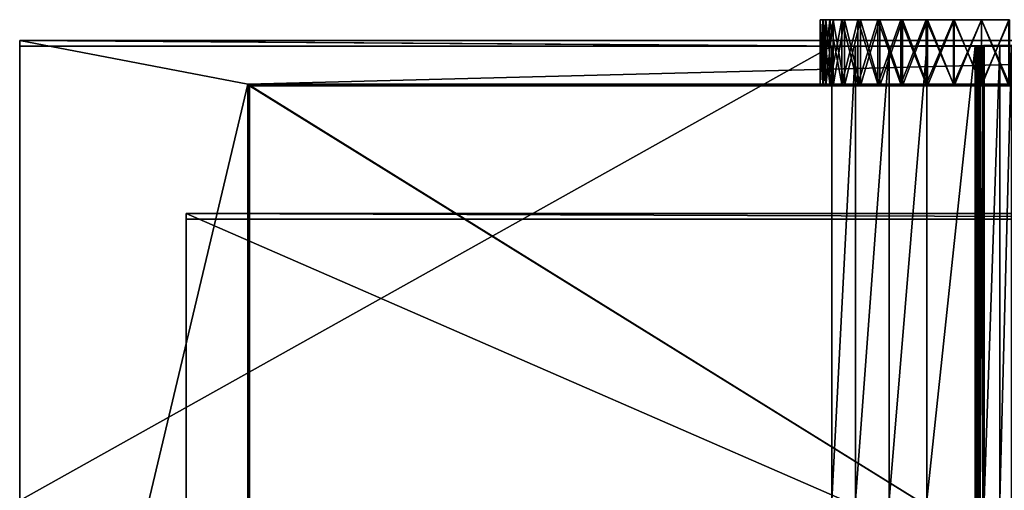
# Model space of a CAD drawing. Extents: x 0 to 895, y 0 to 479.
# Tile 21 of 30: x 0 to 458, y 260 to 479. Entities that reach past the tile are written whole.
import ezdxf

# ---------------------------------------------------------------- set-up
doc = ezdxf.new("R2010")
doc.units = 0

msp = doc.modelspace()

# ---------------------------------------------------------------- linework, layer by layer
for points in [[(374, 478.7229, 84.5), (373.639404, 478.7229, 71.476387), (372.5, 478.7229, 84.5)], [(374, 478.7229, 84.5), (372.5, 478.7229, 84.5), (375.116638, 478.7229, 97.263145)], [(375.116638, 478.7229, 97.263145), (372.5, 478.7229, 84.5), (373.639404, 478.7229, 97.523613)], [(373.639404, 448.7229, 97.523613), (373.639404, 478.7229, 97.523613), (372.5, 478.7229, 84.5)], [(373.639404, 448.7229, 97.523613), (372.5, 478.7229, 84.5), (372.5, 448.7229, 84.5)], [(372.5, 448.7229, 84.5), (372.5, 478.7229, 84.5), (373.639404, 478.7229, 71.476387)], [(372.5, 448.7229, 84.5), (373.639404, 478.7229, 71.476387), (373.639404, 448.7229, 71.476387)], [(375.116638, 478.7229, 71.736855), (377.023041, 478.7229, 58.848488), (373.639404, 478.7229, 71.476387)], [(375.116638, 478.7229, 71.736855), (373.639404, 478.7229, 71.476387), (374, 478.7229, 84.5)], [(375.116638, 478.7229, 97.263145), (373.639404, 478.7229, 97.523613), (378.432587, 478.7229, 109.638481)], [(378.432587, 478.7229, 109.638481), (373.639404, 478.7229, 97.523613), (377.023041, 478.7229, 110.151512)], [(377.023041, 448.7229, 110.151512), (377.023041, 478.7229, 110.151512), (373.639404, 478.7229, 97.523613)], [(377.023041, 448.7229, 110.151512), (373.639404, 478.7229, 97.523613), (373.639404, 448.7229, 97.523613)], [(373.639404, 448.7229, 71.476387), (373.639404, 478.7229, 71.476387), (377.023041, 478.7229, 58.848488)], [(373.639404, 448.7229, 71.476387), (377.023041, 478.7229, 58.848488), (377.023041, 448.7229, 58.848488)], [(375.116638, 478.7229, 97.263145), (375.116638, 448.022888, 97.263145), (374, 478.7229, 84.5)], [(374, 478.7229, 84.5), (375.116638, 448.022888, 97.263145), (374, 448.022888, 84.5)], [(374, 478.7229, 84.5), (374, 448.022888, 84.5), (375.116638, 478.7229, 71.736855)], [(375.116638, 478.7229, 71.736855), (374, 448.022888, 84.5), (375.116638, 448.022888, 71.736855)], [(378.432587, 478.7229, 59.361523), (377.023041, 478.7229, 58.848488), (375.116638, 478.7229, 71.736855)], [(378.432587, 478.7229, 109.638481), (378.432587, 448.022888, 109.638481), (375.116638, 478.7229, 97.263145)], [(375.116638, 478.7229, 97.263145), (378.432587, 448.022888, 109.638481), (375.116638, 448.022888, 97.263145)], [(375.116638, 478.7229, 71.736855), (375.116638, 448.022888, 71.736855), (378.432587, 478.7229, 59.361523)], [(378.432587, 478.7229, 59.361523), (375.116638, 448.022888, 71.736855), (378.432587, 448.022888, 59.361523)], [(378.432587, 478.7229, 59.361523), (382.548096, 478.7229, 47), (377.023041, 478.7229, 58.848488)], [(378.432587, 478.7229, 109.638481), (377.023041, 478.7229, 110.151512), (383.847137, 478.7229, 121.25)], [(383.847137, 478.7229, 121.25), (377.023041, 478.7229, 110.151512), (382.548096, 478.7229, 122)], [(382.548096, 448.7229, 122), (382.548096, 478.7229, 122), (377.023041, 478.7229, 110.151512)], [(382.548096, 448.7229, 122), (377.023041, 478.7229, 110.151512), (377.023041, 448.7229, 110.151512)], [(377.023041, 448.7229, 58.848488), (377.023041, 478.7229, 58.848488), (382.548096, 478.7229, 47)], [(377.023041, 448.7229, 58.848488), (382.548096, 478.7229, 47), (382.548096, 448.7229, 47)], [(383.847137, 478.7229, 47.75), (382.548096, 478.7229, 47), (378.432587, 478.7229, 59.361523)], [(383.847137, 478.7229, 121.25), (383.847137, 448.022888, 121.25), (378.432587, 478.7229, 109.638481)], [(378.432587, 478.7229, 109.638481), (383.847137, 448.022888, 121.25), (378.432587, 448.022888, 109.638481)], [(378.432587, 478.7229, 59.361523), (378.432587, 448.022888, 59.361523), (383.847137, 478.7229, 47.75)], [(383.847137, 478.7229, 47.75), (378.432587, 448.022888, 59.361523), (383.847137, 448.022888, 47.75)], [(383.847137, 478.7229, 47.75), (390.046661, 478.7229, 36.290928), (382.548096, 478.7229, 47)], [(383.847137, 478.7229, 121.25), (382.548096, 478.7229, 122), (391.19574, 478.7229, 131.744888)], [(391.19574, 478.7229, 131.744888), (382.548096, 478.7229, 122), (390.046661, 478.7229, 132.709076)], [(390.046661, 448.7229, 132.709076), (390.046661, 478.7229, 132.709076), (382.548096, 478.7229, 122)], [(390.046661, 448.7229, 132.709076), (382.548096, 478.7229, 122), (382.548096, 448.7229, 122)], [(382.548096, 448.7229, 47), (382.548096, 478.7229, 47), (390.046661, 478.7229, 36.290928)], [(382.548096, 448.7229, 47), (390.046661, 478.7229, 36.290928), (390.046661, 448.7229, 36.290928)], [(391.19574, 478.7229, 37.255112), (390.046661, 478.7229, 36.290928), (383.847137, 478.7229, 47.75)], [(391.19574, 478.7229, 131.744888), (391.19574, 448.022888, 131.744888), (383.847137, 478.7229, 121.25)], [(383.847137, 478.7229, 121.25), (391.19574, 448.022888, 131.744888), (383.847137, 448.022888, 121.25)], [(383.847137, 478.7229, 47.75), (383.847137, 448.022888, 47.75), (391.19574, 478.7229, 37.255112)], [(391.19574, 478.7229, 37.255112), (383.847137, 448.022888, 47.75), (391.19574, 448.022888, 37.255112)], [(391.19574, 478.7229, 37.255112), (399.290924, 478.7229, 27.046667), (390.046661, 478.7229, 36.290928)], [(391.19574, 478.7229, 131.744888), (390.046661, 478.7229, 132.709076), (400.255096, 478.7229, 140.80426)], [(400.255096, 478.7229, 140.80426), (390.046661, 478.7229, 132.709076), (399.290924, 478.7229, 141.953339)], [(399.290924, 448.7229, 141.953339), (399.290924, 478.7229, 141.953339), (390.046661, 478.7229, 132.709076)], [(399.290924, 448.7229, 141.953339), (390.046661, 478.7229, 132.709076), (390.046661, 448.7229, 132.709076)], [(390.046661, 448.7229, 36.290928), (390.046661, 478.7229, 36.290928), (399.290924, 478.7229, 27.046667)], [(390.046661, 448.7229, 36.290928), (399.290924, 478.7229, 27.046667), (399.290924, 448.7229, 27.046667)], [(400.255096, 478.7229, 28.195734), (399.290924, 478.7229, 27.046667), (391.19574, 478.7229, 37.255112)], [(400.255096, 478.7229, 140.80426), (400.255096, 448.022888, 140.80426), (391.19574, 478.7229, 131.744888)], [(391.19574, 478.7229, 131.744888), (400.255096, 448.022888, 140.80426), (391.19574, 448.022888, 131.744888)], [(391.19574, 478.7229, 37.255112), (391.19574, 448.022888, 37.255112), (400.255096, 478.7229, 28.195734)], [(400.255096, 478.7229, 28.195734), (391.19574, 448.022888, 37.255112), (400.255096, 448.022888, 28.195734)], [(400.255096, 478.7229, 28.195734), (410, 478.7229, 19.548094), (399.290924, 478.7229, 27.046667)], [(400.255096, 478.7229, 140.80426), (399.290924, 478.7229, 141.953339), (410.75, 478.7229, 148.152878)], [(410.75, 478.7229, 148.152878), (399.290924, 478.7229, 141.953339), (410, 478.7229, 149.451904)], [(410, 448.7229, 149.451904), (410, 478.7229, 149.451904), (399.290924, 478.7229, 141.953339)], [(410, 448.7229, 149.451904), (399.290924, 478.7229, 141.953339), (399.290924, 448.7229, 141.953339)], [(399.290924, 448.7229, 27.046667), (399.290924, 478.7229, 27.046667), (410, 478.7229, 19.548094)], [(399.290924, 448.7229, 27.046667), (410, 478.7229, 19.548094), (410, 448.7229, 19.548094)], [(410.75, 478.7229, 20.847132), (410, 478.7229, 19.548094), (400.255096, 478.7229, 28.195734)], [(410.75, 478.7229, 148.152878), (410.75, 448.022888, 148.152878), (400.255096, 478.7229, 140.80426)], [(400.255096, 478.7229, 140.80426), (410.75, 448.022888, 148.152878), (400.255096, 448.022888, 140.80426)], [(400.255096, 478.7229, 28.195734), (400.255096, 448.022888, 28.195734), (410.75, 478.7229, 20.847132)], [(410.75, 478.7229, 20.847132), (400.255096, 448.022888, 28.195734), (410.75, 448.022888, 20.847132)], [(410.75, 478.7229, 20.847132), (421.84848, 478.7229, 14.023053), (410, 478.7229, 19.548094)], [(410.75, 478.7229, 148.152878), (410, 478.7229, 149.451904), (422.361511, 478.7229, 153.567398)], [(422.361511, 478.7229, 153.567398), (410, 478.7229, 149.451904), (421.84848, 478.7229, 154.976944)], [(421.84848, 448.7229, 154.976944), (421.84848, 478.7229, 154.976944), (410, 478.7229, 149.451904)], [(421.84848, 448.7229, 154.976944), (410, 478.7229, 149.451904), (410, 448.7229, 149.451904)], [(410, 448.7229, 19.548094), (410, 478.7229, 19.548094), (421.84848, 478.7229, 14.023053)], [(410, 448.7229, 19.548094), (421.84848, 478.7229, 14.023053), (421.84848, 448.7229, 14.023053)], [(422.361511, 478.7229, 15.432592), (421.84848, 478.7229, 14.023053), (410.75, 478.7229, 20.847132)], [(422.361511, 478.7229, 153.567398), (422.361511, 448.022888, 153.567398), (410.75, 478.7229, 148.152878)], [(410.75, 478.7229, 148.152878), (422.361511, 448.022888, 153.567398), (410.75, 448.022888, 148.152878)], [(410.75, 478.7229, 20.847132), (410.75, 448.022888, 20.847132), (422.361511, 478.7229, 15.432592)], [(422.361511, 478.7229, 15.432592), (410.75, 448.022888, 20.847132), (422.361511, 448.022888, 15.432592)], [(422.361511, 478.7229, 15.432592), (434.476379, 478.7229, 10.639419), (421.84848, 478.7229, 14.023053)], [(422.361511, 478.7229, 153.567398), (421.84848, 478.7229, 154.976944), (434.736847, 478.7229, 156.883377)], [(434.736847, 478.7229, 156.883377), (421.84848, 478.7229, 154.976944), (434.476379, 478.7229, 158.36058)], [(434.476379, 448.7229, 158.36058), (434.476379, 478.7229, 158.36058), (421.84848, 478.7229, 154.976944)], [(434.476379, 448.7229, 158.36058), (421.84848, 478.7229, 154.976944), (421.84848, 448.7229, 154.976944)], [(421.84848, 448.7229, 14.023053), (421.84848, 478.7229, 14.023053), (434.476379, 478.7229, 10.639419)], [(421.84848, 448.7229, 14.023053), (434.476379, 478.7229, 10.639419), (434.476379, 448.7229, 10.639419)], [(434.736847, 478.7229, 12.116631), (434.476379, 478.7229, 10.639419), (422.361511, 478.7229, 15.432592)], [(434.736847, 478.7229, 156.883377), (434.736847, 448.022888, 156.883377), (422.361511, 478.7229, 153.567398)], [(422.361511, 478.7229, 153.567398), (434.736847, 448.022888, 156.883377), (422.361511, 448.022888, 153.567398)], [(422.361511, 478.7229, 15.432592), (422.361511, 448.022888, 15.432592), (434.736847, 478.7229, 12.116631)], [(434.736847, 478.7229, 12.116631), (422.361511, 448.022888, 15.432592), (434.736847, 448.022888, 12.116631)], [(434.736847, 478.7229, 12.116631), (447.5, 478.7229, 9.5), (434.476379, 478.7229, 10.639419)], [(434.736847, 478.7229, 156.883377), (434.476379, 478.7229, 158.36058), (447.5, 478.7229, 158)], [(447.5, 478.7229, 158), (434.476379, 478.7229, 158.36058), (447.5, 478.7229, 159.5)], [(447.5, 448.7229, 159.5), (447.5, 478.7229, 159.5), (434.476379, 478.7229, 158.36058)], [(447.5, 448.7229, 159.5), (434.476379, 478.7229, 158.36058), (434.476379, 448.7229, 158.36058)], [(434.476379, 448.7229, 10.639419), (434.476379, 478.7229, 10.639419), (447.5, 478.7229, 9.5)], [(434.476379, 448.7229, 10.639419), (447.5, 478.7229, 9.5), (447.5, 448.7229, 9.5)], [(447.5, 478.7229, 11), (447.5, 478.7229, 9.5), (434.736847, 478.7229, 12.116631)], [(447.5, 478.7229, 158), (447.5, 448.022888, 158), (434.736847, 478.7229, 156.883377)], [(434.736847, 478.7229, 156.883377), (447.5, 448.022888, 158), (434.736847, 448.022888, 156.883377)], [(434.736847, 478.7229, 12.116631), (434.736847, 448.022888, 12.116631), (447.5, 478.7229, 11)], [(447.5, 478.7229, 11), (434.736847, 448.022888, 12.116631), (447.5, 448.022888, 11)], [(460.263123, 478.7229, 12.116631), (460.52359, 478.7229, 10.639419), (447.5, 478.7229, 11)], [(447.5, 478.7229, 11), (460.52359, 478.7229, 10.639419), (447.5, 478.7229, 9.5)], [(447.5, 478.7229, 158), (447.5, 478.7229, 159.5), (460.263123, 478.7229, 156.883377)], [(460.263123, 478.7229, 156.883377), (447.5, 478.7229, 159.5), (460.52359, 478.7229, 158.36058)], [(447.5, 448.7229, 9.5), (460.52359, 478.7229, 10.639419), (460.52359, 448.7229, 10.639419)], [(460.52359, 448.7229, 158.36058), (460.52359, 478.7229, 158.36058), (447.5, 478.7229, 159.5)], [(460.52359, 448.7229, 158.36058), (447.5, 478.7229, 159.5), (447.5, 448.7229, 159.5)], [(447.5, 448.7229, 9.5), (447.5, 478.7229, 9.5), (460.52359, 478.7229, 10.639419)], [(447.5, 478.7229, 11), (447.5, 448.022888, 11), (460.263123, 478.7229, 12.116631)], [(460.263123, 478.7229, 12.116631), (447.5, 448.022888, 11), (460.263123, 448.022888, 12.116631)], [(460.263123, 478.7229, 156.883377), (460.263123, 448.022888, 156.883377), (447.5, 478.7229, 158)], [(447.5, 478.7229, 158), (460.263123, 448.022888, 156.883377), (447.5, 448.022888, 158)], [(895, 469.07605, 409.218079), (106.199982, 448.7229, 396.5), (0, 469.07605, 409.218079)], [(0, 469.07605, 409.218079), (106.199982, 448.7229, 396.5), (0, 2.649605, 117.762466)], [(0, 466.426453, 413.458313), (377.929169, 466.426453, 413.458313), (0, 469.07605, 409.218079)], [(0, 469.07605, 409.218079), (377.929169, 466.426453, 413.458313), (388.890106, 466.426453, 413.458313)], [(0, 469.07605, 409.218079), (388.890106, 466.426453, 413.458313), (895, 469.07605, 409.218079)], [(0, 255.127777, 281.424225), (0, 466.426453, 413.458313), (0, 469.07605, 409.218079)], [(0, 2.649605, 117.762466), (0, 43.047993, 148.902084), (0, 469.07605, 409.218079)], [(0, 469.07605, 409.218079), (0, 43.047993, 148.902084), (0, 43.612331, 149.254715)], [(0, 469.07605, 409.218079), (0, 43.612331, 149.254715), (0, 255.127777, 281.424225)], [(895, 469.07605, 409.218079), (788.799988, 448.7229, 396.5), (106.199982, 448.7229, 396.5)], [(895, 469.07605, 409.218079), (388.890106, 466.426453, 413.458313), (404.596527, 466.426453, 413.458313)], [(404.596527, 466.426453, 413.458313), (422.032043, 466.426453, 413.458313), (895, 469.07605, 409.218079)], [(895, 469.07605, 409.218079), (422.032043, 466.426453, 413.458313), (444.518555, 466.426453, 413.458313)], [(895, 469.07605, 409.218079), (444.518555, 466.426453, 413.458313), (445.381561, 466.426453, 413.458313)], [(445.381561, 466.426453, 413.458313), (446.200256, 466.426453, 413.458313), (895, 469.07605, 409.218079)], [(895, 469.07605, 409.218079), (446.200256, 466.426453, 413.458313), (446.899811, 466.426453, 413.458313)], [(895, 469.07605, 409.218079), (446.899811, 466.426453, 413.458313), (448.100189, 466.426453, 413.458313)], [(448.100189, 466.426453, 413.458313), (448.799713, 466.426453, 413.458313), (895, 469.07605, 409.218079)], [(895, 469.07605, 409.218079), (448.799713, 466.426453, 413.458313), (455.999817, 466.426453, 413.458313)], [(895, 469.07605, 409.218079), (455.999817, 466.426453, 413.458313), (461.522308, 466.426453, 413.458313)], [(377.929169, 255.127777, 281.424225), (377.929169, 466.426453, 413.458313), (0, 255.127777, 281.424225)], [(0, 255.127777, 281.424225), (377.929169, 466.426453, 413.458313), (0, 466.426453, 413.458313)], [(388.890106, 255.127777, 281.424225), (388.890106, 466.426453, 413.458313), (377.929169, 255.127777, 281.424225)], [(377.929169, 255.127777, 281.424225), (388.890106, 466.426453, 413.458313), (377.929169, 466.426453, 413.458313)], [(404.596527, 255.127777, 281.424225), (404.596527, 466.426453, 413.458313), (388.890106, 255.127777, 281.424225)], [(388.890106, 255.127777, 281.424225), (404.596527, 466.426453, 413.458313), (388.890106, 466.426453, 413.458313)], [(422.032043, 255.127777, 281.424225), (422.032043, 466.426453, 413.458313), (404.596527, 255.127777, 281.424225)], [(404.596527, 255.127777, 281.424225), (422.032043, 466.426453, 413.458313), (404.596527, 466.426453, 413.458313)], [(444.518555, 255.127777, 281.424225), (444.518555, 466.426453, 413.458313), (422.032043, 255.127777, 281.424225)], [(422.032043, 255.127777, 281.424225), (444.518555, 466.426453, 413.458313), (422.032043, 466.426453, 413.458313)], [(445.381561, 255.127777, 281.424225), (445.381561, 466.426453, 413.458313), (444.518555, 255.127777, 281.424225)], [(444.518555, 255.127777, 281.424225), (445.381561, 466.426453, 413.458313), (444.518555, 466.426453, 413.458313)], [(446.200256, 255.127777, 281.424225), (446.200256, 466.426453, 413.458313), (445.381561, 255.127777, 281.424225)], [(445.381561, 255.127777, 281.424225), (446.200256, 466.426453, 413.458313), (445.381561, 466.426453, 413.458313)], [(446.899811, 255.127777, 281.424225), (446.899811, 466.426453, 413.458313), (446.200256, 255.127777, 281.424225)], [(446.200256, 255.127777, 281.424225), (446.899811, 466.426453, 413.458313), (446.200256, 466.426453, 413.458313)], [(448.100189, 255.127777, 281.424225), (448.100189, 466.426453, 413.458313), (446.899811, 255.127777, 281.424225)], [(446.899811, 255.127777, 281.424225), (448.100189, 466.426453, 413.458313), (446.899811, 466.426453, 413.458313)], [(448.799713, 255.127777, 281.424225), (448.799713, 466.426453, 413.458313), (448.100189, 255.127777, 281.424225)], [(448.100189, 255.127777, 281.424225), (448.799713, 466.426453, 413.458313), (448.100189, 466.426453, 413.458313)], [(455.999817, 255.127777, 281.424225), (455.999817, 466.426453, 413.458313), (448.799713, 255.127777, 281.424225)], [(448.799713, 255.127777, 281.424225), (455.999817, 466.426453, 413.458313), (448.799713, 466.426453, 413.458313)], [(461.522308, 255.127777, 281.424225), (461.522308, 466.426453, 413.458313), (455.999817, 255.127777, 281.424225)], [(455.999817, 255.127777, 281.424225), (461.522308, 466.426453, 413.458313), (455.999817, 466.426453, 413.458313)], [(106.199982, 448.7229, 396.5), (106.199982, 25.122911, 131.805344), (0, 2.649605, 117.762466)], [(788.799988, 448.7229), (788.799988, 25.122911), (106.199982, 448.7229)], [(106.199982, 448.7229), (788.799988, 25.122911), (106.199982, 25.122911)], [(106.199982, 448.7229, 396.5), (434.476379, 448.7229, 158.36058), (421.84848, 448.7229, 154.976944)], [(421.84848, 448.7229, 154.976944), (410, 448.7229, 149.451904), (106.199982, 448.7229, 396.5)], [(106.199982, 448.7229, 396.5), (410, 448.7229, 149.451904), (399.290924, 448.7229, 141.953339)], [(106.199982, 448.7229, 396.5), (399.290924, 448.7229, 141.953339), (390.046661, 448.7229, 132.709076)], [(372.5, 448.7229, 84.5), (373.639404, 448.7229, 71.476387), (106.199982, 448.7229)], [(390.046661, 448.7229, 36.290928), (399.290924, 448.7229, 27.046667), (106.199982, 448.7229)], [(106.199982, 448.7229), (399.290924, 448.7229, 27.046667), (410, 448.7229, 19.548094)], [(106.199982, 448.7229), (410, 448.7229, 19.548094), (421.84848, 448.7229, 14.023053)], [(373.639404, 448.7229, 71.476387), (377.023041, 448.7229, 58.848488), (106.199982, 448.7229)], [(106.199982, 448.7229), (377.023041, 448.7229, 58.848488), (382.548096, 448.7229, 47)], [(106.199982, 448.7229), (382.548096, 448.7229, 47), (390.046661, 448.7229, 36.290928)], [(421.84848, 448.7229, 14.023053), (434.476379, 448.7229, 10.639419), (106.199982, 448.7229)], [(106.199982, 448.7229), (434.476379, 448.7229, 10.639419), (447.5, 448.7229, 9.5)], [(106.199982, 448.7229), (447.5, 448.7229, 9.5), (788.799988, 448.7229)], [(788.799988, 448.7229, 396.5), (460.52359, 448.7229, 158.36058), (106.199982, 448.7229, 396.5)], [(106.199982, 448.7229, 396.5), (460.52359, 448.7229, 158.36058), (447.5, 448.7229, 159.5)], [(106.199982, 448.7229, 396.5), (447.5, 448.7229, 159.5), (434.476379, 448.7229, 158.36058)], [(390.046661, 448.7229, 132.709076), (382.548096, 448.7229, 122), (106.199982, 448.7229, 396.5)], [(106.199982, 448.7229, 396.5), (382.548096, 448.7229, 122), (377.023041, 448.7229, 110.151512)], [(106.199982, 448.7229, 396.5), (377.023041, 448.7229, 110.151512), (106.199982, 448.7229)], [(106.199982, 448.7229), (377.023041, 448.7229, 110.151512), (373.639404, 448.7229, 97.523613)], [(106.199982, 448.7229), (373.639404, 448.7229, 97.523613), (372.5, 448.7229, 84.5)], [(106.199982, 448.7229), (106.199982, 25.122911), (106.199982, 448.7229, 396.5)], [(106.199982, 448.7229, 396.5), (106.199982, 25.122911), (106.199982, 25.122911, 131.805344)], [(788.099976, 448.022888, 395.237183), (788.099976, 25.822908, 131.417313), (106.899979, 448.022888, 395.237183)], [(106.899979, 448.022888, 395.237183), (788.099976, 25.822908, 131.417313), (106.899979, 25.822908, 131.417313)], [(788.099976, 25.822908, 0.7), (788.099976, 448.022888, 0.7), (106.899979, 25.822908, 0.7)], [(106.899979, 25.822908, 0.7), (788.099976, 448.022888, 0.7), (106.899979, 448.022888, 0.7)], [(434.736847, 448.022888, 12.116631), (422.361511, 448.022888, 15.432592), (106.899979, 448.022888, 0.7)], [(434.736847, 448.022888, 12.116631), (106.899979, 448.022888, 0.7), (447.5, 448.022888, 11)], [(447.5, 448.022888, 11), (106.899979, 448.022888, 0.7), (788.099976, 448.022888, 0.7)], [(422.361511, 448.022888, 15.432592), (410.75, 448.022888, 20.847132), (106.899979, 448.022888, 0.7)], [(106.899979, 448.022888, 0.7), (410.75, 448.022888, 20.847132), (400.255096, 448.022888, 28.195734)], [(106.899979, 448.022888, 0.7), (400.255096, 448.022888, 28.195734), (391.19574, 448.022888, 37.255112)], [(391.19574, 448.022888, 37.255112), (383.847137, 448.022888, 47.75), (106.899979, 448.022888, 0.7)], [(106.899979, 448.022888, 0.7), (383.847137, 448.022888, 47.75), (378.432587, 448.022888, 59.361523)], [(106.899979, 448.022888, 0.7), (378.432587, 448.022888, 59.361523), (375.116638, 448.022888, 71.736855)], [(106.899979, 448.022888, 395.237183), (383.847137, 448.022888, 121.25), (391.19574, 448.022888, 131.744888)], [(391.19574, 448.022888, 131.744888), (400.255096, 448.022888, 140.80426), (106.899979, 448.022888, 395.237183)], [(106.899979, 448.022888, 395.237183), (400.255096, 448.022888, 140.80426), (410.75, 448.022888, 148.152878)], [(106.899979, 448.022888, 395.237183), (410.75, 448.022888, 148.152878), (422.361511, 448.022888, 153.567398)], [(375.116638, 448.022888, 71.736855), (374, 448.022888, 84.5), (106.899979, 448.022888, 0.7)], [(106.899979, 448.022888, 0.7), (374, 448.022888, 84.5), (375.116638, 448.022888, 97.263145)], [(106.899979, 448.022888, 0.7), (375.116638, 448.022888, 97.263145), (106.899979, 448.022888, 395.237183)], [(106.899979, 448.022888, 395.237183), (375.116638, 448.022888, 97.263145), (378.432587, 448.022888, 109.638481)], [(106.899979, 448.022888, 395.237183), (378.432587, 448.022888, 109.638481), (383.847137, 448.022888, 121.25)], [(422.361511, 448.022888, 153.567398), (434.736847, 448.022888, 156.883377), (106.899979, 448.022888, 395.237183)], [(106.899979, 448.022888, 395.237183), (434.736847, 448.022888, 156.883377), (447.5, 448.022888, 158)], [(106.899979, 448.022888, 395.237183), (447.5, 448.022888, 158), (788.099976, 448.022888, 395.237183)], [(106.899979, 25.822908, 0.7), (106.899979, 448.022888, 0.7), (106.899979, 25.822908, 131.417313)], [(106.899979, 25.822908, 131.417313), (106.899979, 448.022888, 0.7), (106.899979, 448.022888, 395.237183)], [(788.799988, 448.7229), (447.5, 448.7229, 9.5), (460.52359, 448.7229, 10.639419)], [(447.5, 448.022888, 11), (788.099976, 448.022888, 0.7), (460.263123, 448.022888, 12.116631)], [(788.099976, 448.022888, 395.237183), (447.5, 448.022888, 158), (460.263123, 448.022888, 156.883377)], [(77.499985, 388.569092, 407.847656), (77.499985, 66.310822, 206.478317), (77.499985, 385.919495, 412.08786)], [(817.5, 388.569092, 407.847656), (77.499985, 388.569092, 407.847656), (817.5, 385.919495, 412.08786)], [(817.5, 385.919495, 412.08786), (77.499985, 388.569092, 407.847656), (77.499985, 385.919495, 412.08786)], [(817.5, 388.569092, 407.847656), (817.5, 66.310822, 206.478317), (77.499985, 388.569092, 407.847656)], [(77.499985, 388.569092, 407.847656), (817.5, 66.310822, 206.478317), (77.499985, 66.310822, 206.478317)], [(77.499985, 385.919495, 412.08786), (77.499985, 66.310822, 206.478317), (77.499985, 63.661217, 210.718536)], [(817.5, 63.661217, 210.718536), (817.5, 385.919495, 412.08786), (77.499985, 63.661217, 210.718536)], [(77.499985, 63.661217, 210.718536), (817.5, 385.919495, 412.08786), (77.499985, 385.919495, 412.08786)]]:
    msp.add_3dface(points)

doc.saveas('drawing.dxf')
